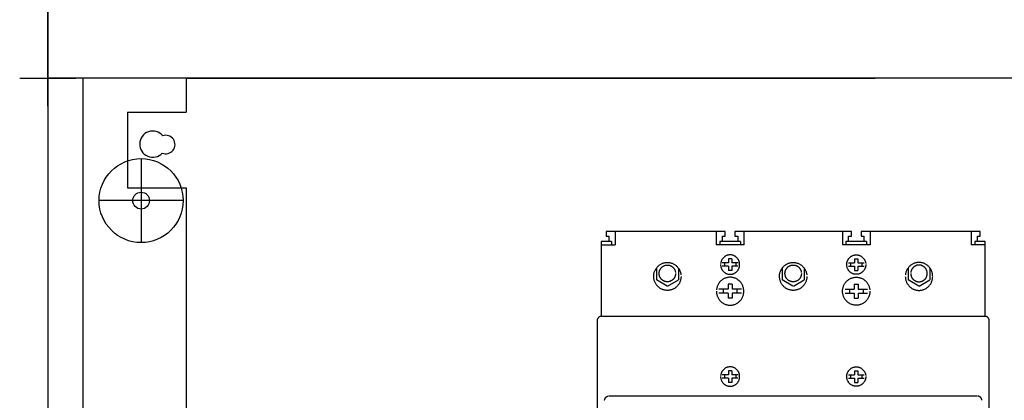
# Model space of a CAD drawing. Header units: millimetres. Extents: x 70863 to 97198, y -18528 to 3008.
# Tile 51 of 148: x 91780 to 92131, y -15822 to -15686. Entities that reach past the tile are written whole.
import ezdxf
from ezdxf.enums import TextEntityAlignment as Align

# ---------------------------------------------------------------- set-up
doc = ezdxf.new("R2010")
doc.units = ezdxf.units.MM
for name, color, linetype, lineweight in [('2DE_OBJ_EATON-Apparatus', 7, 'Continuous', 25), ('2DE_OBJ_EATON-Cabinet', 7, 'Continuous', 25), ('2DE_OBJ_EATON-Covers', 7, 'Continuous', 25), ('2DE_TXTMARK', 41, 'Continuous', 18), ('2DE_TXTNUM', 11, 'Continuous', 18)]:
    doc.layers.add(name, color=color, linetype=linetype, lineweight=lineweight)
doc.layers.add('CP_DETAL_GRID', color=7, linetype='Continuous')
doc.styles.add('CP_ATTR', font='arial.ttf')
doc.styles.add('CP_ELATT', font='arial.ttf')

# ---------------------------------------------------------------- blocks, each defined once
blk = doc.blocks.new('2de_etn_prod_cac0041_zu20erx')
for p, q in [((0, 0), (0, 150)), ((520, 0), (0, 0))]:
    blk.add_line(p, q)
at = {"linetype": 'ByBlock', "style": 'CP_ATTR', "flags": 9}
for tag in ['NAME', 'ARTICLE', 'MARK2', 'PRODUCT-TYPE', 'ORDER-NO', 'PRODUCER', 'CHARACTER', 'CURRENT', 'VOLTAGE', 'POWER', 'POWER_LOSSES_CAB', 'OTHER2', 'IP', 'OTHER1', 'LINK', 'WEIGHT', 'NUMBER', 'GROUP', 'FUNCTION', 'MARK3']:
    blk.add_attdef(tag, text='', height=0.00005, dxfattribs=at).set_placement((0, 0), align=Align.MIDDLE_LEFT)
at = {"layer": '2DE_TXTMARK', "linetype": 'ByBlock', "style": 'CP_ATTR', "width": 0.8, "flags": 8}
blk.add_attdef('MARK1', text='', height=14, dxfattribs=at).set_placement((490, 145), align=Align.TOP_RIGHT)
blk = doc.blocks.new('2de_etn_prod_3_0923_5yh7wz4')
for p, q in [((45.76, 275), (3.17, 275)), ((3.17, 275), (3.17, 273.37)), ((6.41, 275), (6.41, 270.2)), ((42.53, 275), (42.53, 270.2)), ((45.76, 273.37), (45.76, 275)), ((90.82, 275), (49.18, 275)), ((49.18, 275), (49.18, 273.37)), ((52.42, 275), (52.42, 270.2)), ((87.59, 275), (87.59, 270.2)), ((90.82, 273.37), (90.82, 275)), ((136.82, 275), (94.24, 275)), ((94.24, 275), (94.24, 273.37)), ((97.47, 275), (97.47, 270.2)), ((133.59, 275), (133.59, 270.2)), ((136.82, 273.37), (136.82, 275)), ((5.16, 271.43), (1.46, 271.43)), ((1.46, 271.43), (1.46, 244.69)), ((3.17, 273.37), (4.21, 273.37)), ((4.21, 273.37), (4.21, 271.43)), ((5.16, 271.43), (5.16, 270.2)), ((43.78, 271.43), (43.78, 270.2)), ((51.17, 271.43), (43.78, 271.43)), ((44.73, 271.43), (44.73, 273.37)), ((44.73, 273.37), (45.76, 273.37)), ((49.18, 273.37), (50.22, 273.37)), ((50.22, 273.37), (50.22, 271.43)), ((51.17, 271.43), (51.17, 270.2)), ((96.22, 271.43), (88.83, 271.43)), ((88.83, 271.43), (88.83, 270.2)), ((89.78, 271.43), (89.78, 273.37)), ((89.78, 273.37), (90.82, 273.37)), ((94.24, 273.37), (95.27, 273.37)), ((95.27, 273.37), (95.27, 271.43)), ((96.22, 271.43), (96.22, 270.2)), ((138.53, 271.43), (134.84, 271.43)), ((134.84, 271.43), (134.84, 270.2)), ((135.79, 271.43), (135.79, 273.37)), ((135.79, 273.37), (136.82, 273.37)), ((138.53, 244.69), (138.53, 271.43)), ((1.46, 270.2), (6.41, 270.2)), ((52.42, 270.2), (42.53, 270.2)), ((97.47, 270.2), (87.59, 270.2)), ((138.53, 270.2), (133.59, 270.2)), ((46.87, 263.81), (44.66, 263.81)), ((45.44, 263.81), (45.44, 262.58)), ((48.07, 265.27), (46.87, 265.27)), ((46.87, 265.27), (46.87, 263.78)), ((48.07, 265.27), (48.07, 263.78)), ((50.29, 263.81), (48.07, 263.81)), ((49.51, 263.81), (49.51, 262.58)), ((89.71, 263.81), (91.93, 263.81)), ((90.5, 263.81), (90.5, 262.58)), ((91.93, 265.27), (93.13, 265.27)), ((91.93, 265.27), (91.93, 263.78)), ((93.13, 265.27), (93.13, 263.78)), ((93.13, 263.81), (95.34, 263.81)), ((94.56, 263.81), (94.56, 262.58)), ((21.16, 261.95), (21.16, 257.77)), ((28.98, 261.95), (28.98, 257.77)), ((46.87, 262.58), (44.66, 262.58)), ((46.87, 262.6), (46.87, 261.12)), ((48.07, 261.12), (46.87, 261.12)), ((48.07, 262.6), (48.07, 261.12)), ((50.23, 262.58), (48.07, 262.58)), ((66.09, 261.95), (66.09, 257.77)), ((73.91, 261.95), (73.91, 257.77)), ((89.77, 262.58), (91.93, 262.58)), ((91.93, 262.6), (91.93, 261.12)), ((91.93, 261.12), (93.13, 261.12)), ((93.13, 262.6), (93.13, 261.12)), ((93.13, 262.58), (95.34, 262.58)), ((111.02, 261.95), (111.02, 257.77)), ((118.84, 261.95), (118.84, 257.77)), ((25, 255.5), (21.16, 257.77)), ((25.13, 255.5), (28.98, 257.77)), ((69.93, 255.5), (66.09, 257.77)), ((70.07, 255.5), (73.91, 257.77)), ((114.87, 255.5), (111.02, 257.77)), ((115, 255.5), (118.84, 257.77)), ((46.75, 254.41), (43.46, 254.41)), ((45.04, 254.41), (45.04, 252.94)), ((48.19, 256.17), (46.75, 256.17)), ((46.75, 256.17), (46.75, 254.38)), ((48.19, 256.17), (48.19, 254.38)), ((51.49, 254.41), (48.19, 254.41)), ((49.91, 254.41), (49.91, 252.94)), ((88.51, 254.41), (91.81, 254.41)), ((90.09, 254.41), (90.09, 252.94)), ((91.81, 256.17), (93.25, 256.17)), ((91.81, 256.17), (91.81, 254.38)), ((93.25, 256.17), (93.25, 254.38)), ((93.25, 254.41), (96.54, 254.41)), ((94.96, 254.41), (94.96, 252.94)), ((46.75, 252.94), (43.46, 252.94)), ((46.75, 252.97), (46.75, 251.19)), ((48.19, 251.19), (46.75, 251.19)), ((48.19, 252.97), (48.19, 251.19)), ((51.49, 252.94), (48.19, 252.94)), ((88.51, 252.94), (91.81, 252.94)), ((91.81, 252.97), (91.81, 251.19)), ((91.81, 251.19), (93.25, 251.19)), ((93.25, 252.97), (93.25, 251.19)), ((93.25, 252.94), (96.54, 252.94)), ((0.01, 243.34), (0, 243.19)), ((0, 243.19), (0, 30.31)), ((138.53, 244.69), (1.46, 244.69)), ((138.69, 244.68), (138.53, 244.69)), ((140, 30.31), (140, 243.19)), ((48.07, 225.26), (46.87, 225.26)), ((46.87, 225.26), (46.87, 223.78)), ((48.07, 225.26), (48.07, 223.78)), ((91.93, 225.26), (93.13, 225.26)), ((91.93, 225.26), (91.93, 223.78)), ((93.13, 225.26), (93.13, 223.78)), ((46.87, 223.8), (44.66, 223.8)), ((46.87, 222.57), (44.66, 222.57)), ((45.44, 223.8), (45.44, 222.57)), ((46.87, 222.6), (46.87, 221.11)), ((50.29, 223.8), (48.07, 223.8)), ((48.07, 222.6), (48.07, 221.11)), ((50.23, 222.57), (48.07, 222.57)), ((49.51, 223.8), (49.51, 222.57)), ((89.71, 223.8), (91.93, 223.8)), ((89.77, 222.57), (91.93, 222.57)), ((90.5, 223.8), (90.5, 222.57)), ((91.93, 222.6), (91.93, 221.11)), ((93.13, 223.8), (95.34, 223.8)), ((93.13, 222.6), (93.13, 221.11)), ((93.13, 222.57), (95.34, 222.57)), ((94.56, 223.8), (94.56, 222.57)), ((48.07, 221.11), (46.87, 221.11)), ((91.93, 221.11), (93.13, 221.11)), ((135.88, 216.2), (4.12, 216.2))]:
    blk.add_line(p, q)
for points, knots in [([(29.95, 258.96), (29.95, 258.79), (29.94, 258.45), (29.86, 257.96), (29.74, 257.48), (29.58, 257.02), (29.37, 256.58), (29.12, 256.16), (28.84, 255.78), (28.53, 255.42), (28.18, 255.1), (27.8, 254.81), (27.4, 254.56), (26.97, 254.35), (26.52, 254.18), (26.05, 254.06), (25.56, 253.98), (25.07, 253.96), (24.57, 253.98), (24.08, 254.06), (23.61, 254.18), (23.16, 254.35), (22.74, 254.56), (22.33, 254.81), (21.95, 255.1), (21.61, 255.42), (21.29, 255.78), (21.01, 256.16), (20.76, 256.58), (20.56, 257.01), (20.39, 257.48), (20.27, 257.96), (20.2, 258.45), (20.17, 258.96), (20.2, 259.47), (20.27, 259.97), (20.39, 260.45), (20.56, 260.91), (20.76, 261.35), (21.01, 261.76), (21.29, 262.14), (21.61, 262.5), (21.96, 262.82), (22.33, 263.11), (22.74, 263.36), (23.16, 263.57), (23.61, 263.74), (24.08, 263.86), (24.57, 263.94), (25.07, 263.97), (25.56, 263.94), (26.05, 263.86), (26.52, 263.74), (26.97, 263.57), (27.4, 263.36), (27.8, 263.11), (28.18, 262.82), (28.53, 262.5), (28.84, 262.14), (29.12, 261.76), (29.37, 261.35), (29.58, 260.91), (29.74, 260.45), (29.86, 259.97), (29.91, 259.64), (29.93, 259.47)], [0, 0, 0, 0, 0.0045056, 0.0089221, 0.0132745, 0.0175729, 0.0218395, 0.0260832, 0.0303084, 0.0345277, 0.038747, 0.0429746, 0.0472149, 0.0514816, 0.0557813, 0.0601336, 0.0645463, 0.0690519, 0.0735457, 0.0779622, 0.0823107, 0.0866179, 0.0908775, 0.0951211, 0.0993487, 0.1035738, 0.1077852, 0.1120151, 0.1162587, 0.1205288, 0.1248259, 0.1291802, 0.1335967, 0.1381027, 0.1425969, 0.1470134, 0.1513601, 0.1556645, 0.1599275, 0.1641712, 0.1684011, 0.1726183, 0.1768355, 0.1810654, 0.185307, 0.18957, 0.1938731, 0.1982236, 0.2026401, 0.2071343, 0.2116403, 0.216053, 0.2204073, 0.2247029, 0.228973, 0.2332113, 0.2374412, 0.2416526, 0.2458777, 0.2501029, 0.2543465, 0.2586061, 0.2629119, 0.2672566, 0.2716732, 0.2716732, 0.2716732, 0.2716732]), ([(44.07, 263.19), (44.08, 263.07), (44.08, 262.84), (44.14, 262.49), (44.22, 262.16), (44.34, 261.84), (44.48, 261.53), (44.65, 261.24), (44.85, 260.98), (45.07, 260.73), (45.31, 260.5), (45.57, 260.3), (45.85, 260.13), (46.15, 259.98), (46.46, 259.86), (46.79, 259.78), (47.13, 259.73), (47.47, 259.71), (47.82, 259.73), (48.16, 259.78), (48.49, 259.86), (48.8, 259.98), (49.1, 260.13), (49.38, 260.3), (49.64, 260.5), (49.88, 260.73), (50.1, 260.98), (50.3, 261.24), (50.47, 261.53), (50.61, 261.84), (50.73, 262.16), (50.81, 262.49), (50.86, 262.84), (50.88, 263.19), (50.86, 263.55), (50.81, 263.89), (50.73, 264.23), (50.61, 264.55), (50.47, 264.85), (50.3, 265.14), (50.1, 265.41), (49.88, 265.65), (49.64, 265.88), (49.38, 266.08), (49.1, 266.25), (48.8, 266.4), (48.49, 266.52), (48.16, 266.6), (47.82, 266.66), (47.47, 266.67), (47.13, 266.66), (46.79, 266.6), (46.46, 266.52), (46.15, 266.4), (45.85, 266.25), (45.57, 266.08), (45.31, 265.88), (45.06, 265.65), (44.85, 265.41), (44.65, 265.14), (44.48, 264.85), (44.33, 264.55), (44.22, 264.23), (44.14, 263.89), (44.11, 263.66), (44.09, 263.55)], [0, 0, 0, 0, 0.0031419, 0.0062127, 0.0092454, 0.0122333, 0.0152074, 0.0181573, 0.0211022, 0.0240286, 0.0269717, 0.029911, 0.032863, 0.0358284, 0.0388277, 0.0418509, 0.0449217, 0.0480514, 0.051193, 0.0542637, 0.0572945, 0.0602865, 0.0632554, 0.0662074, 0.0691499, 0.0720843, 0.0750186, 0.0779611, 0.0809131, 0.083882, 0.086874, 0.0899048, 0.0929755, 0.0961171, 0.0992468, 0.1023176, 0.1053408, 0.1083401, 0.1113055, 0.1142575, 0.1171968, 0.1201399, 0.1230663, 0.1260112, 0.1289611, 0.1319352, 0.1349231, 0.1379558, 0.1410266, 0.1441685, 0.1472987, 0.1503694, 0.1533945, 0.1563898, 0.1593603, 0.1623103, 0.165252, 0.1681871, 0.1711223, 0.174064, 0.177014, 0.1799845, 0.1829798, 0.1860048, 0.1890756, 0.1890756, 0.1890756, 0.1890756]), ([(74.89, 258.96), (74.88, 258.79), (74.87, 258.45), (74.8, 257.96), (74.68, 257.48), (74.51, 257.02), (74.31, 256.58), (74.06, 256.16), (73.78, 255.78), (73.46, 255.42), (73.11, 255.1), (72.74, 254.81), (72.33, 254.56), (71.9, 254.35), (71.45, 254.18), (70.98, 254.06), (70.5, 253.98), (70, 253.96), (69.5, 253.98), (69.02, 254.06), (68.55, 254.18), (68.1, 254.35), (67.67, 254.56), (67.27, 254.81), (66.89, 255.1), (66.54, 255.42), (66.23, 255.78), (65.94, 256.16), (65.7, 256.58), (65.49, 257.01), (65.33, 257.48), (65.21, 257.96), (65.13, 258.45), (65.11, 258.96), (65.13, 259.47), (65.2, 259.97), (65.33, 260.45), (65.49, 260.91), (65.7, 261.35), (65.94, 261.76), (66.23, 262.14), (66.54, 262.5), (66.89, 262.82), (67.27, 263.11), (67.67, 263.36), (68.1, 263.57), (68.55, 263.74), (69.02, 263.86), (69.5, 263.94), (70, 263.97), (70.5, 263.94), (70.98, 263.86), (71.45, 263.74), (71.9, 263.57), (72.33, 263.36), (72.74, 263.11), (73.11, 262.82), (73.46, 262.5), (73.78, 262.14), (74.06, 261.76), (74.3, 261.35), (74.51, 260.91), (74.68, 260.45), (74.8, 259.97), (74.84, 259.64), (74.86, 259.47)], [0, 0, 0, 0, 0.0045056, 0.0089221, 0.0132745, 0.0175729, 0.0218395, 0.0260832, 0.0303108, 0.0345301, 0.0387494, 0.0429769, 0.0472172, 0.0514839, 0.0557873, 0.0601397, 0.0645562, 0.0690657, 0.0735595, 0.0779722, 0.0823131, 0.0866202, 0.0908798, 0.0951235, 0.099351, 0.1035762, 0.1077875, 0.1120174, 0.116259, 0.1205291, 0.1248262, 0.1291805, 0.133597, 0.138103, 0.1425972, 0.1470137, 0.1513604, 0.1556648, 0.1599278, 0.1641695, 0.1683994, 0.1726166, 0.1768338, 0.1810637, 0.1853053, 0.1895683, 0.1938714, 0.1982142, 0.2026269, 0.2071211, 0.211631, 0.2160475, 0.2204018, 0.2247012, 0.2289713, 0.2332096, 0.2374395, 0.2416508, 0.245876, 0.2501035, 0.2543472, 0.2586068, 0.2629125, 0.2672573, 0.2716738, 0.2716738, 0.2716738, 0.2716738]), ([(95.93, 263.19), (95.92, 263.07), (95.92, 262.84), (95.86, 262.49), (95.78, 262.16), (95.66, 261.84), (95.52, 261.53), (95.35, 261.24), (95.16, 260.98), (94.93, 260.73), (94.69, 260.5), (94.43, 260.3), (94.15, 260.13), (93.85, 259.98), (93.54, 259.86), (93.21, 259.78), (92.87, 259.73), (92.53, 259.71), (92.18, 259.73), (91.84, 259.78), (91.51, 259.86), (91.2, 259.98), (90.9, 260.13), (90.62, 260.3), (90.36, 260.5), (90.12, 260.73), (89.9, 260.98), (89.7, 261.24), (89.53, 261.53), (89.39, 261.84), (89.27, 262.16), (89.19, 262.49), (89.14, 262.84), (89.12, 263.19), (89.14, 263.55), (89.19, 263.89), (89.27, 264.23), (89.39, 264.55), (89.53, 264.85), (89.7, 265.14), (89.9, 265.41), (90.12, 265.65), (90.36, 265.88), (90.62, 266.08), (90.9, 266.25), (91.2, 266.4), (91.51, 266.52), (91.84, 266.6), (92.18, 266.66), (92.53, 266.67), (92.87, 266.66), (93.21, 266.6), (93.54, 266.52), (93.85, 266.4), (94.15, 266.25), (94.43, 266.08), (94.69, 265.88), (94.93, 265.65), (95.15, 265.41), (95.35, 265.14), (95.52, 264.85), (95.67, 264.55), (95.78, 264.23), (95.87, 263.89), (95.9, 263.66), (95.91, 263.55)], [0, 0, 0, 0, 0.0031415, 0.0062123, 0.0092431, 0.0122351, 0.015204, 0.018158, 0.0211029, 0.0240372, 0.0269745, 0.029917, 0.032869, 0.0358379, 0.0388299, 0.0418607, 0.0449314, 0.048073, 0.0511988, 0.0542696, 0.0572927, 0.0602921, 0.0632574, 0.0662094, 0.0691488, 0.0720919, 0.0750183, 0.0779631, 0.0809151, 0.0838892, 0.0868784, 0.0899111, 0.0929819, 0.0961239, 0.099254, 0.1023248, 0.1053499, 0.1083465, 0.111317, 0.114269, 0.1172107, 0.1201459, 0.123081, 0.1260228, 0.1289727, 0.1319432, 0.1349385, 0.1379636, 0.1410344, 0.1441606, 0.1473025, 0.1503733, 0.153406, 0.1563939, 0.159368, 0.1623179, 0.1652628, 0.1681921, 0.1711352, 0.1740769, 0.1770309, 0.1799963, 0.1829956, 0.1860188, 0.1890896, 0.1890896, 0.1890896, 0.1890896]), ([(110.05, 258.96), (110.05, 258.79), (110.06, 258.45), (110.14, 257.96), (110.26, 257.48), (110.42, 257.01), (110.63, 256.58), (110.88, 256.16), (111.16, 255.78), (111.47, 255.42), (111.82, 255.1), (112.2, 254.81), (112.6, 254.56), (113.03, 254.35), (113.48, 254.18), (113.95, 254.06), (114.44, 253.98), (114.93, 253.96), (115.43, 253.98), (115.92, 254.06), (116.39, 254.18), (116.84, 254.35), (117.27, 254.56), (117.67, 254.81), (118.05, 255.1), (118.39, 255.42), (118.71, 255.78), (118.99, 256.16), (119.24, 256.58), (119.44, 257.02), (119.61, 257.48), (119.73, 257.96), (119.8, 258.45), (119.83, 258.96), (119.8, 259.47), (119.73, 259.97), (119.61, 260.45), (119.44, 260.91), (119.24, 261.35), (118.99, 261.76), (118.71, 262.14), (118.4, 262.5), (118.05, 262.82), (117.67, 263.11), (117.27, 263.36), (116.84, 263.57), (116.39, 263.74), (115.92, 263.86), (115.43, 263.94), (114.93, 263.97), (114.44, 263.94), (113.95, 263.86), (113.48, 263.74), (113.03, 263.57), (112.6, 263.36), (112.2, 263.11), (111.82, 262.82), (111.47, 262.5), (111.16, 262.14), (110.88, 261.76), (110.63, 261.35), (110.42, 260.91), (110.26, 260.45), (110.14, 259.97), (110.09, 259.64), (110.07, 259.47)], [0, 0, 0, 0, 0.004506, 0.0089225, 0.0132768, 0.0175725, 0.0218426, 0.0260842, 0.0303141, 0.0345255, 0.0387506, 0.0429782, 0.0472218, 0.0514814, 0.0557886, 0.0601333, 0.0645498, 0.0690436, 0.0735492, 0.0779657, 0.0823181, 0.0866178, 0.0908845, 0.0951282, 0.0993557, 0.103575, 0.1077943, 0.1120219, 0.1162655, 0.1205322, 0.124832, 0.1291843, 0.1336009, 0.1381064, 0.1426002, 0.1470168, 0.1513615, 0.1556686, 0.1599282, 0.1641719, 0.1683994, 0.1726246, 0.1768359, 0.1810658, 0.1853074, 0.1895775, 0.1938732, 0.1982275, 0.2026441, 0.2071501, 0.2116443, 0.2160608, 0.2204075, 0.2247105, 0.2289736, 0.2332152, 0.2374451, 0.2416623, 0.2458795, 0.2501094, 0.254351, 0.258614, 0.2629171, 0.2672637, 0.2716803, 0.2716803, 0.2716803, 0.2716803]), ([(28, 260.04), (28, 259.94), (27.99, 259.73), (27.94, 259.43), (27.87, 259.15), (27.77, 258.87), (27.65, 258.61), (27.5, 258.36), (27.33, 258.13), (27.14, 257.91), (26.93, 257.72), (26.71, 257.55), (26.47, 257.4), (26.21, 257.27), (25.94, 257.17), (25.66, 257.1), (25.37, 257.05), (25.07, 257.04), (24.77, 257.05), (24.48, 257.1), (24.19, 257.17), (23.92, 257.27), (23.67, 257.4), (23.43, 257.55), (23.2, 257.72), (22.99, 257.91), (22.8, 258.13), (22.63, 258.36), (22.48, 258.61), (22.36, 258.87), (22.26, 259.15), (22.19, 259.43), (22.14, 259.73), (22.13, 260.04), (22.14, 260.34), (22.19, 260.64), (22.26, 260.93), (22.36, 261.21), (22.49, 261.47), (22.63, 261.72), (22.8, 261.95), (22.99, 262.16), (23.2, 262.35), (23.43, 262.53), (23.67, 262.68), (23.92, 262.8), (24.2, 262.9), (24.48, 262.98), (24.77, 263.02), (25.07, 263.04), (25.37, 263.02), (25.66, 262.98), (25.94, 262.9), (26.21, 262.8), (26.47, 262.68), (26.71, 262.53), (26.93, 262.35), (27.14, 262.16), (27.33, 261.95), (27.5, 261.72), (27.65, 261.47), (27.77, 261.21), (27.87, 260.93), (27.94, 260.64), (27.97, 260.44), (27.98, 260.34)], [0, 0, 0, 0, 0.0027078, 0.0053566, 0.0079729, 0.0105539, 0.013116, 0.0156602, 0.0181949, 0.020728, 0.0232611, 0.0257981, 0.0283389, 0.0309011, 0.0334807, 0.0360894, 0.0387381, 0.041442, 0.0441381, 0.0467868, 0.0493955, 0.0519825, 0.0545376, 0.0570851, 0.0596221, 0.0621611, 0.0646862, 0.0672232, 0.0697654, 0.0723327, 0.0749109, 0.0775292, 0.0801779, 0.0828861, 0.0855826, 0.0882313, 0.0908382, 0.0934238, 0.095984, 0.0985295, 0.1010633, 0.1035944, 0.1061254, 0.1086624, 0.1112079, 0.1137664, 0.1163506, 0.1189613, 0.12161, 0.1243065, 0.1270108, 0.1296595, 0.1322702, 0.1348471, 0.1374126, 0.1399514, 0.1424884, 0.1450136, 0.1475525, 0.150084, 0.1526316, 0.1551866, 0.1577749, 0.1603799, 0.1630286, 0.1630286, 0.1630286, 0.1630286]), ([(72.93, 260.04), (72.93, 259.94), (72.92, 259.73), (72.88, 259.43), (72.81, 259.15), (72.71, 258.87), (72.58, 258.61), (72.44, 258.36), (72.27, 258.13), (72.08, 257.91), (71.87, 257.72), (71.64, 257.55), (71.4, 257.4), (71.14, 257.27), (70.87, 257.17), (70.59, 257.1), (70.3, 257.05), (70, 257.04), (69.7, 257.05), (69.41, 257.1), (69.13, 257.17), (68.86, 257.27), (68.6, 257.4), (68.36, 257.55), (68.13, 257.72), (67.92, 257.91), (67.74, 258.13), (67.57, 258.36), (67.42, 258.61), (67.29, 258.87), (67.2, 259.15), (67.12, 259.43), (67.08, 259.73), (67.06, 260.04), (67.08, 260.34), (67.12, 260.64), (67.2, 260.93), (67.29, 261.21), (67.42, 261.47), (67.57, 261.72), (67.74, 261.95), (67.92, 262.16), (68.13, 262.35), (68.36, 262.53), (68.6, 262.68), (68.86, 262.8), (69.13, 262.9), (69.41, 262.98), (69.7, 263.02), (70, 263.04), (70.3, 263.02), (70.59, 262.98), (70.87, 262.9), (71.14, 262.8), (71.4, 262.68), (71.64, 262.53), (71.87, 262.35), (72.08, 262.16), (72.27, 261.95), (72.44, 261.72), (72.58, 261.47), (72.71, 261.21), (72.81, 260.93), (72.88, 260.64), (72.9, 260.44), (72.92, 260.34)], [0, 0, 0, 0, 0.0027078, 0.0053566, 0.0079729, 0.0105525, 0.0131147, 0.0156588, 0.0181959, 0.020729, 0.0232621, 0.0257991, 0.0283433, 0.0309055, 0.033485, 0.0361014, 0.0387501, 0.0414579, 0.0441501, 0.0467988, 0.0494037, 0.051987, 0.054542, 0.0570896, 0.0596234, 0.0621624, 0.0646875, 0.0672246, 0.0697667, 0.072334, 0.0749122, 0.0775305, 0.0801792, 0.0828875, 0.0855839, 0.0882326, 0.0908395, 0.0934251, 0.0959853, 0.0985308, 0.1010647, 0.1035957, 0.1061267, 0.1086606, 0.111206, 0.1137645, 0.1163451, 0.118952, 0.1216007, 0.1242932, 0.1270014, 0.1296502, 0.1322685, 0.1348453, 0.1374109, 0.139953, 0.1424901, 0.1450152, 0.1475542, 0.150088, 0.1526356, 0.1551906, 0.1577776, 0.1603825, 0.1630312, 0.1630312, 0.1630312, 0.1630312]), ([(112, 260.04), (112, 259.94), (112.01, 259.73), (112.06, 259.43), (112.13, 259.15), (112.23, 258.87), (112.35, 258.61), (112.5, 258.36), (112.67, 258.13), (112.86, 257.91), (113.07, 257.72), (113.29, 257.55), (113.54, 257.4), (113.79, 257.27), (114.06, 257.17), (114.34, 257.1), (114.64, 257.05), (114.93, 257.04), (115.23, 257.05), (115.52, 257.1), (115.81, 257.17), (116.08, 257.27), (116.33, 257.4), (116.58, 257.55), (116.8, 257.72), (117.01, 257.91), (117.2, 258.13), (117.37, 258.36), (117.52, 258.61), (117.64, 258.87), (117.74, 259.15), (117.81, 259.43), (117.86, 259.73), (117.87, 260.04), (117.86, 260.34), (117.81, 260.64), (117.74, 260.93), (117.64, 261.21), (117.52, 261.47), (117.37, 261.72), (117.2, 261.95), (117.01, 262.16), (116.8, 262.35), (116.58, 262.53), (116.33, 262.68), (116.08, 262.8), (115.81, 262.9), (115.52, 262.98), (115.23, 263.02), (114.93, 263.04), (114.64, 263.02), (114.34, 262.98), (114.06, 262.9), (113.79, 262.8), (113.54, 262.68), (113.29, 262.53), (113.07, 262.35), (112.86, 262.16), (112.67, 261.95), (112.5, 261.72), (112.35, 261.47), (112.23, 261.21), (112.13, 260.93), (112.06, 260.64), (112.03, 260.44), (112.02, 260.34)], [0, 0, 0, 0, 0.0027082, 0.005357, 0.0079753, 0.0105535, 0.0131208, 0.0156629, 0.0181999, 0.0207251, 0.023264, 0.025801, 0.0283486, 0.0309036, 0.0334869, 0.0360918, 0.0387406, 0.0414327, 0.0441366, 0.0467853, 0.0493978, 0.0519774, 0.0545396, 0.0570838, 0.0596208, 0.0621539, 0.064687, 0.067224, 0.0697682, 0.0723304, 0.0749113, 0.0775277, 0.0801764, 0.0828842, 0.0855803, 0.088229, 0.0908339, 0.0934222, 0.0959773, 0.0985248, 0.1010587, 0.1035976, 0.1061228, 0.1086598, 0.111202, 0.1137675, 0.1163444, 0.1189589, 0.1216076, 0.1243119, 0.1270044, 0.1296532, 0.13226, 0.1348406, 0.1373991, 0.1399446, 0.1424816, 0.1450126, 0.1475436, 0.1500775, 0.152623, 0.1551832, 0.1577688, 0.1603757, 0.1630244, 0.1630244, 0.1630244, 0.1630244]), ([(42.59, 253.68), (42.59, 253.5), (42.6, 253.17), (42.68, 252.67), (42.8, 252.19), (42.96, 251.73), (43.17, 251.29), (43.42, 250.88), (43.7, 250.49), (44.01, 250.14), (44.36, 249.81), (44.74, 249.53), (45.14, 249.27), (45.57, 249.06), (46.02, 248.9), (46.49, 248.77), (46.98, 248.7), (47.47, 248.67), (47.97, 248.7), (48.46, 248.77), (48.93, 248.9), (49.38, 249.07), (49.81, 249.27), (50.21, 249.53), (50.59, 249.81), (50.93, 250.14), (51.25, 250.49), (51.53, 250.88), (51.78, 251.29), (51.98, 251.73), (52.15, 252.19), (52.27, 252.67), (52.34, 253.17), (52.37, 253.67), (52.34, 254.18), (52.27, 254.68), (52.15, 255.16), (51.98, 255.62), (51.78, 256.06), (51.53, 256.47), (51.25, 256.86), (50.94, 257.21), (50.59, 257.54), (50.21, 257.82), (49.81, 258.08), (49.38, 258.29), (48.93, 258.45), (48.46, 258.58), (47.97, 258.65), (47.47, 258.68), (46.98, 258.65), (46.49, 258.58), (46.02, 258.45), (45.57, 258.29), (45.14, 258.08), (44.74, 257.82), (44.36, 257.54), (44.01, 257.21), (43.7, 256.86), (43.42, 256.47), (43.17, 256.06), (42.96, 255.62), (42.8, 255.16), (42.68, 254.68), (42.64, 254.35), (42.61, 254.19)], [0, 0, 0, 0, 0.0045099, 0.0089226, 0.0132769, 0.0175725, 0.0218426, 0.0260809, 0.0303108, 0.0345222, 0.0387473, 0.0429693, 0.047213, 0.0514709, 0.0557767, 0.0601214, 0.0645379, 0.0690317, 0.0735412, 0.0779578, 0.0823101, 0.0866122, 0.0908772, 0.0951175, 0.0993427, 0.103562, 0.1077813, 0.1120088, 0.1162491, 0.1205158, 0.1248142, 0.1291665, 0.1335792, 0.1380887, 0.1425825, 0.1469991, 0.1513476, 0.1556534, 0.159913, 0.1641566, 0.1683842, 0.1726093, 0.1768206, 0.1810506, 0.1852909, 0.189561, 0.1938617, 0.198216, 0.2026325, 0.2071424, 0.2116366, 0.2160532, 0.2203999, 0.2247043, 0.2289673, 0.2332109, 0.2374377, 0.2416549, 0.2458721, 0.250102, 0.2543436, 0.2586066, 0.2629097, 0.2672602, 0.2716767, 0.2716767, 0.2716767, 0.2716767]), ([(97.41, 253.68), (97.41, 253.5), (97.4, 253.17), (97.32, 252.67), (97.2, 252.19), (97.04, 251.73), (96.83, 251.29), (96.58, 250.88), (96.3, 250.49), (95.99, 250.14), (95.64, 249.81), (95.26, 249.53), (94.86, 249.27), (94.43, 249.07), (93.98, 248.9), (93.51, 248.77), (93.02, 248.7), (92.53, 248.67), (92.03, 248.7), (91.54, 248.77), (91.07, 248.9), (90.62, 249.06), (90.19, 249.27), (89.79, 249.53), (89.41, 249.81), (89.07, 250.14), (88.75, 250.49), (88.47, 250.88), (88.22, 251.29), (88.02, 251.73), (87.85, 252.19), (87.73, 252.67), (87.66, 253.17), (87.63, 253.67), (87.66, 254.18), (87.73, 254.68), (87.85, 255.16), (88.02, 255.62), (88.22, 256.06), (88.47, 256.47), (88.75, 256.86), (89.07, 257.21), (89.41, 257.54), (89.79, 257.82), (90.2, 258.08), (90.62, 258.29), (91.07, 258.45), (91.54, 258.58), (92.03, 258.65), (92.53, 258.68), (93.02, 258.65), (93.51, 258.58), (93.98, 258.45), (94.43, 258.29), (94.86, 258.08), (95.26, 257.82), (95.64, 257.54), (95.99, 257.21), (96.3, 256.86), (96.59, 256.47), (96.83, 256.06), (97.04, 255.62), (97.2, 255.16), (97.32, 254.68), (97.37, 254.35), (97.39, 254.19)], [0, 0, 0, 0, 0.0045095, 0.0089222, 0.0132745, 0.0175729, 0.0218396, 0.0260799, 0.0303074, 0.0345267, 0.038746, 0.0429713, 0.0472115, 0.0514765, 0.0557786, 0.0601309, 0.0645475, 0.069057, 0.0735508, 0.0779635, 0.0823044, 0.0866101, 0.090868, 0.0951117, 0.0993369, 0.103562, 0.1077734, 0.1120033, 0.1162415, 0.1205116, 0.1248086, 0.1291629, 0.1335756, 0.1380855, 0.1425797, 0.1469963, 0.1513467, 0.1556512, 0.1599142, 0.1641558, 0.1683857, 0.1726029, 0.1768201, 0.18105, 0.1852937, 0.1895567, 0.1938611, 0.198204, 0.2026166, 0.2071108, 0.2116207, 0.2160373, 0.2203916, 0.2246923, 0.2289624, 0.2332027, 0.2374326, 0.241644, 0.2458691, 0.2500966, 0.2543403, 0.2585999, 0.2629057, 0.2672542, 0.2716707, 0.2716707, 0.2716707, 0.2716707]), ([(1.46, 244.69), (1.42, 244.69), (1.32, 244.68), (1.17, 244.66), (1.03, 244.62), (0.89, 244.57), (0.77, 244.51), (0.65, 244.43), (0.53, 244.35), (0.43, 244.25), (0.33, 244.14), (0.25, 244.03), (0.18, 243.9), (0.11, 243.77), (0.06, 243.63), (0.03, 243.49), (0.01, 243.39), (0.01, 243.34)], [0, 0, 0, 0, 0.00134439, 0.0026707, 0.00397223, 0.00526251, 0.00654085, 0.00781293, 0.00908144, 0.01034709, 0.01161273, 0.01288124, 0.01415128, 0.01542962, 0.0167236, 0.01802894, 0.01935525, 0.01935525, 0.01935525, 0.01935525]), ([(140, 243.19), (140, 243.24), (140, 243.34), (139.97, 243.49), (139.94, 243.63), (139.89, 243.77), (139.83, 243.9), (139.75, 244.03), (139.67, 244.14), (139.57, 244.25), (139.47, 244.35), (139.36, 244.43), (139.24, 244.51), (139.11, 244.57), (138.97, 244.62), (138.83, 244.66), (138.73, 244.67), (138.69, 244.68)], [0, 0, 0, 0, 0.00134793, 0.00267424, 0.00397763, 0.00527432, 0.00654753, 0.00781962, 0.00908577, 0.01035935, 0.01161915, 0.01288766, 0.01415638, 0.0154418, 0.01672838, 0.01803373, 0.01936004, 0.01936004, 0.01936004, 0.01936004]), ([(44.07, 223.19), (44.08, 223.07), (44.08, 222.83), (44.14, 222.49), (44.22, 222.15), (44.34, 221.83), (44.48, 221.53), (44.65, 221.24), (44.85, 220.97), (45.07, 220.72), (45.31, 220.5), (45.57, 220.3), (45.85, 220.12), (46.15, 219.98), (46.46, 219.86), (46.79, 219.78), (47.13, 219.72), (47.47, 219.7), (47.82, 219.72), (48.16, 219.78), (48.49, 219.86), (48.8, 219.98), (49.1, 220.12), (49.38, 220.3), (49.64, 220.5), (49.88, 220.72), (50.1, 220.97), (50.3, 221.24), (50.47, 221.53), (50.61, 221.83), (50.73, 222.15), (50.81, 222.49), (50.86, 222.83), (50.88, 223.19), (50.86, 223.54), (50.81, 223.89), (50.73, 224.22), (50.61, 224.54), (50.47, 224.85), (50.3, 225.13), (50.1, 225.4), (49.88, 225.65), (49.64, 225.87), (49.38, 226.07), (49.1, 226.25), (48.8, 226.4), (48.49, 226.51), (48.16, 226.6), (47.82, 226.65), (47.47, 226.67), (47.13, 226.65), (46.79, 226.6), (46.46, 226.51), (46.15, 226.4), (45.85, 226.25), (45.57, 226.07), (45.31, 225.87), (45.06, 225.65), (44.85, 225.4), (44.65, 225.13), (44.48, 224.85), (44.33, 224.54), (44.22, 224.22), (44.14, 223.89), (44.11, 223.66), (44.09, 223.54)], [0, 0, 0, 0, 0.0031419, 0.0062127, 0.0092454, 0.0122333, 0.0152074, 0.0181573, 0.0211022, 0.0240286, 0.0269717, 0.029911, 0.032863, 0.0358284, 0.0388277, 0.0418509, 0.0449217, 0.0480514, 0.051193, 0.0542637, 0.0572945, 0.0602865, 0.0632554, 0.0662074, 0.0691499, 0.0720843, 0.0750186, 0.0779611, 0.0809131, 0.083882, 0.086874, 0.0899048, 0.0929755, 0.0961171, 0.0992468, 0.1023176, 0.1053408, 0.1083401, 0.1113055, 0.1142575, 0.1171968, 0.1201399, 0.1230663, 0.1260112, 0.1289611, 0.1319352, 0.1349244, 0.1379571, 0.1410279, 0.1441699, 0.1473, 0.1503708, 0.1533959, 0.1563925, 0.159363, 0.162313, 0.1652547, 0.1681898, 0.171125, 0.1740667, 0.1770166, 0.1799872, 0.1829825, 0.1860075, 0.1890783, 0.1890783, 0.1890783, 0.1890783]), ([(95.93, 223.19), (95.92, 223.07), (95.92, 222.83), (95.86, 222.49), (95.78, 222.15), (95.66, 221.83), (95.52, 221.53), (95.35, 221.24), (95.16, 220.97), (94.93, 220.72), (94.69, 220.5), (94.43, 220.3), (94.15, 220.12), (93.85, 219.98), (93.54, 219.86), (93.21, 219.78), (92.87, 219.72), (92.53, 219.7), (92.18, 219.72), (91.84, 219.78), (91.51, 219.86), (91.2, 219.98), (90.9, 220.12), (90.62, 220.3), (90.36, 220.5), (90.12, 220.72), (89.9, 220.97), (89.7, 221.24), (89.53, 221.53), (89.39, 221.83), (89.27, 222.15), (89.19, 222.49), (89.14, 222.83), (89.12, 223.19), (89.14, 223.54), (89.19, 223.89), (89.27, 224.22), (89.39, 224.54), (89.53, 224.85), (89.7, 225.13), (89.9, 225.4), (90.12, 225.65), (90.36, 225.87), (90.62, 226.07), (90.9, 226.25), (91.2, 226.4), (91.51, 226.51), (91.84, 226.6), (92.18, 226.65), (92.53, 226.67), (92.87, 226.65), (93.21, 226.6), (93.54, 226.51), (93.85, 226.4), (94.15, 226.25), (94.43, 226.07), (94.69, 225.87), (94.93, 225.65), (95.15, 225.4), (95.35, 225.13), (95.52, 224.85), (95.67, 224.54), (95.78, 224.22), (95.87, 223.89), (95.9, 223.66), (95.91, 223.54)], [0, 0, 0, 0, 0.0031415, 0.0062123, 0.0092431, 0.0122351, 0.015204, 0.018158, 0.0211029, 0.0240372, 0.0269745, 0.029917, 0.032869, 0.0358379, 0.0388299, 0.0418607, 0.0449314, 0.048073, 0.0511988, 0.0542696, 0.0572927, 0.0602921, 0.0632574, 0.0662094, 0.0691488, 0.0720919, 0.0750183, 0.0779631, 0.0809151, 0.0838892, 0.0868784, 0.0899111, 0.0929819, 0.0961239, 0.099254, 0.1023248, 0.1053499, 0.1083465, 0.111317, 0.114269, 0.1172107, 0.1201459, 0.123081, 0.1260228, 0.1289727, 0.1319432, 0.1349398, 0.1379649, 0.1410357, 0.1441619, 0.1473039, 0.1503746, 0.1534074, 0.1563966, 0.1593707, 0.1623206, 0.1652655, 0.1681948, 0.1711379, 0.1740796, 0.1770336, 0.179999, 0.1829983, 0.1860215, 0.1890923, 0.1890923, 0.1890923, 0.1890923]), ([(2.66, 214.7), (2.66, 214.75), (2.66, 214.85), (2.69, 215), (2.72, 215.14), (2.77, 215.28), (2.83, 215.41), (2.91, 215.54), (2.99, 215.65), (3.09, 215.76), (3.19, 215.85), (3.3, 215.94), (3.42, 216.02), (3.55, 216.08), (3.69, 216.13), (3.83, 216.17), (3.93, 216.18), (3.97, 216.19)], [0, 0, 0, 0, 0.00134832, 0.00267463, 0.00397616, 0.00527014, 0.00654848, 0.00781852, 0.00908703, 0.01035267, 0.01161832, 0.01288683, 0.01415891, 0.01543725, 0.01672753, 0.01802906, 0.01935537, 0.01935537, 0.01935537, 0.01935537]), ([(137.34, 214.7), (137.34, 214.75), (137.34, 214.85), (137.32, 215), (137.28, 215.14), (137.23, 215.28), (137.17, 215.41), (137.1, 215.54), (137.01, 215.65), (136.92, 215.76), (136.81, 215.85), (136.7, 215.94), (136.58, 216.02), (136.45, 216.08), (136.31, 216.13), (136.17, 216.17), (136.08, 216.18), (136.03, 216.19)], [0, 0, 0, 0, 0.00134793, 0.00267424, 0.00397382, 0.0052705, 0.00654541, 0.0078175, 0.00908365, 0.01035723, 0.01161703, 0.01288554, 0.01415762, 0.01544304, 0.01673333, 0.01803867, 0.01936498, 0.01936498, 0.01936498, 0.01936498])]:
    blk.add_open_spline(points, degree=3, knots=knots)
at = {"linetype": 'ByBlock', "style": 'CP_ATTR', "flags": 9}
for tag, p in [('NAME', (0, 30.31)), ('ARTICLE', (0, 30.31)), ('MARK2', (0, 30.31)), ('PRODUCT-TYPE', (0, 30.31)), ('ORDER-NO', (0, 30.31)), ('PRODUCER', (0, 30.31)), ('CHARACTER', (0, 30.31)), ('CURRENT', (0, 30.31)), ('VOLTAGE', (0, 30.31)), ('POWER', (0, 30.31)), ('POWER_LOSSES', (0, 30.31)), ('NUMBER_OF_POLES', (0, 30.31)), ('IP', (0, 30.31)), ('TEXT_01', (0, 30.31)), ('LINK', (0, 30.31)), ('OTHER', (0, 30.31)), ('NUMBER', (0, 30.31)), ('GROUP', (0, 30.31)), ('FUNCTION', (0, 30.31)), ('MARK3', (0, 30.31)), ('MARK8', (0, 0)), ('MARK7', (0, 0)), ('MARK6', (0, 0)), ('MARK5', (0, 0)), ('MARK4', (0, 0)), ('TEXT_03', (0, 0)), ('TEXT_02', (0, 0))]:
    blk.add_attdef(tag, text='', height=0.00005, dxfattribs=at).set_placement(p, align=Align.MIDDLE_LEFT)
at = {"layer": '2DE_TXTMARK', "linetype": 'ByBlock', "style": 'CP_ATTR', "width": 0.8, "flags": 8}
blk.add_attdef('MARK1', text='', height=7, dxfattribs=at).set_placement((70, 292.3), align=Align.CENTER)
at = {"layer": '2DE_TXTNUM', "style": 'CP_ELATT', "width": 0.8}
blk.add_attdef('TAG', text='', height=7, dxfattribs=at).set_placement((70, 279), align=Align.CENTER)

msp = doc.modelspace()

# ---------------------------------------------------------------- linework, layer by layer
for p, q in [((91839.34, -15706.421), (91839.34, -15718.621)), ((91839.34, -15706.421), (92085.34, -15706.421)), ((91818.34, -15718.621), (91839.34, -15718.621)), ((91818.34, -15718.621), (91818.34, -15745.621)), ((91823.197, -15735.168), (91823.197, -15765.168)), ((91818.34, -15745.621), (91839.34, -15745.621)), ((91839.34, -15745.621), (91839.34, -16067.221)), ((91838.197, -15750.168), (91808.197, -15750.168))]:
    msp.add_line(p, q)
msp.add_lwpolyline([(91802.34, -15706.421), (91802.34, -16106.421), (92309.84, -16106.421), (92309.84, -15706.421)], close=True)
for radius in [15, 3]:
    msp.add_circle((91823.197, -15750.168), radius)
for centre, radius, start, end in [((91827.351, -15729.982), 4.665, 39.70353, 316.79277), ((91832.015, -15730.124), 3.302, 247.52046, 108.97584)]:
    msp.add_arc(centre, radius, start, end)
at = {"layer": '2DE_OBJ_EATON-Cabinet'}
msp.add_lwpolyline([(91789.84, -17306.421), (92309.84, -17306.421), (92309.84, -15351.421), (91789.84, -15351.421)], close=True, dxfattribs=at)
at = {"layer": 'CP_DETAL_GRID'}
for p, q in [((91789.84, -15716.421), (91789.84, -15696.421)), ((91779.84, -15706.421), (91799.84, -15706.421))]:
    msp.add_line(p, q, dxfattribs=at)

# ---------------------------------------------------------------- block references
at = {"layer": '2DE_OBJ_EATON-Apparatus'}
msp.add_blockref('2de_etn_prod_3_0923_5yh7wz4', (91986.09, -16036.209), dxfattribs=at)
at = {"layer": '2DE_OBJ_EATON-Covers'}
msp.add_blockref('2de_etn_prod_cac0041_zu20erx', (91789.84, -15706.421), dxfattribs=at)

doc.saveas('drawing.dxf')
